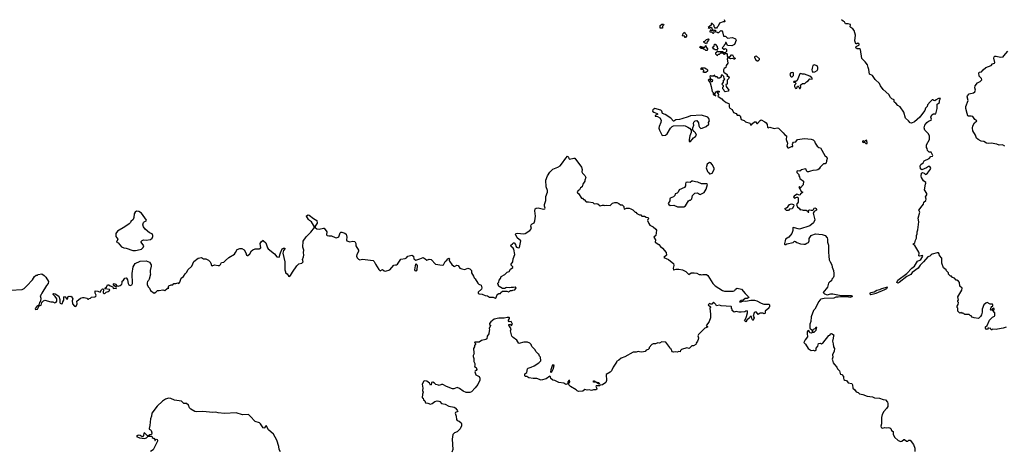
# Model space of a CAD drawing. Extents: x 1985742 to 2252716, y 78271 to 266492.
# Tile 22 of 250: x 2056606 to 2072616, y 139287 to 146300. Entities that reach past the tile are written whole.
import ezdxf

# ---------------------------------------------------------------- set-up
doc = ezdxf.new("R2010")
doc.units = 0

msp = doc.modelspace()

# ---------------------------------------------------------------- linework, layer by layer
at = {"layer": '0CON10XD'}
for points in [[(2067055, 146160), (2067022, 146162), (2067020, 146205), (2067045, 146230), (2067075, 146230), (2067080, 146215), (2067060, 146195), (2067060, 146165), (2067055, 146160)], [(2068063, 146305), (2068070, 146265), (2068045, 146267), (2067984, 146246), (2067962, 146195), (2067945, 146180), (2067935, 146160), (2067912, 146162), (2067910, 146175), (2067900, 146185), (2067898, 146208), (2067865, 146240), (2067852, 146238), (2067848, 146212), (2067800, 146175), (2067815, 146160), (2067845, 146180), (2067858, 146168), (2067862, 146152), (2067880, 146135), (2067865, 146120), (2067855, 146120), (2067845, 146130), (2067832, 146128), (2067830, 146105), (2067858, 146098), (2067875, 146080), (2067885, 146080), (2067898, 146092), (2067900, 146125), (2067905, 146130), (2067918, 146128), (2067922, 146102), (2067945, 146100), (2067955, 146090), (2067975, 146092), (2068005, 146122), (2068025, 146118), (2068034, 146104), (2068052, 146035), (2068075, 146030), (2068090, 146025), (2068115, 146000), (2068195, 146013), (2068245, 145989), (2068254, 145965), (2068231, 145899), (2068185, 145873), (2068115, 145880), (2068095, 145930), (2068085, 145930), (2068078, 145902), (2068062, 145888), (2068058, 145872), (2068030, 145845), (2068055, 145820), (2068065, 145820), (2068075, 145830), (2068088, 145828), (2068100, 145815), (2068098, 145782), (2068075, 145760), (2068055, 145760), (2068035, 145780), (2067965, 145780), (2067955, 145790), (2067945, 145790), (2067940, 145775), (2067922, 145758), (2067920, 145745), (2067942, 145722), (2067955, 145720), (2067962, 145738), (2067985, 145740), (2068005, 145760), (2068035, 145760), (2068055, 145740), (2068065, 145740), (2068075, 145750), (2068105, 145750), (2068110, 145745), (2068110, 145705), (2068122, 145692), (2068157, 145703), (2068182, 145728), (2068195, 145730), (2068217, 145687), (2068238, 145675), (2068235, 145660), (2068225, 145658), (2068195, 145668), (2068165, 145662), (2068135, 145680), (2068122, 145678), (2068110, 145665), (2068120, 145595), (2068093, 145557), (2068087, 145523), (2068062, 145508), (2068048, 145485), (2068048, 145465), (2068057, 145447), (2068108, 145408), (2068110, 145395), (2068102, 145382), (2068125, 145380), (2068140, 145355), (2068138, 145345), (2068110, 145315), (2068110, 145255), (2068090, 145245), (2068093, 145213), (2068136, 145154), (2068125, 145137), (2068075, 145130), (2068062, 145142), (2068058, 145158), (2068040, 145175), (2068040, 145205), (2068050, 145215), (2068050, 145225), (2068032, 145242), (2068030, 145255), (2068050, 145285), (2068050, 145315), (2068070, 145335), (2068060, 145345), (2068058, 145378), (2068035, 145400), (2068015, 145400), (2068010, 145395), (2068010, 145365), (2067985, 145350), (2067965, 145350), (2067945, 145370), (2067922, 145372), (2067910, 145385), (2067908, 145398)], [(2072645, 141306), (2072595, 141286), (2072507, 141273), (2072485, 141264), (2072425, 141270), (2072415, 141260), (2072405, 141260), (2072395, 141280), (2072363, 141287), (2072350, 141285), (2072347, 141273), (2072335, 141268), (2072321, 141271), (2072312, 141285), (2072313, 141307), (2072337, 141333), (2072375, 141420), (2072425, 141468), (2072455, 141480), (2072463, 141495), (2072460, 141535), (2072430, 141575), (2072450, 141585), (2072450, 141605), (2072435, 141610), (2072408, 141582), (2072395, 141580), (2072390, 141585), (2072400, 141625), (2072415, 141640), (2072427, 141643), (2072432, 141665), (2072425, 141680), (2072385, 141680), (2072335, 141703), (2072315, 141696), (2072284, 141665), (2072254, 141595), (2072254, 141545), (2072246, 141505), (2072229, 141475), (2072195, 141446), (2072125, 141456), (2072096, 141466), (2072075, 141490), (2072062, 141492), (2072047, 141507), (2071975, 141510), (2071965, 141520), (2071955, 141520), (2071945, 141530), (2071925, 141530), (2071915, 141540), (2071892, 141532), (2071860, 141565), (2071860, 141615), (2071850, 141625), (2071850, 141645), (2071868, 141672), (2071870, 141705), (2071860, 141715), (2071863, 141737), (2071870, 141745), (2071863, 141795), (2071928, 141905), (2071930, 141935), (2071895, 141970), (2071887, 142027), (2071869, 142049), (2071845, 142070), (2071835, 142070), (2071808, 142098), (2071775, 142110), (2071755, 142130), (2071742, 142132), (2071710, 142165), (2071710, 142185), (2071675, 142220), (2071670, 142235), (2071625, 142270), (2071602, 142345), (2071598, 142425), (2071565, 142470), (2071557, 142497), (2071545, 142510), (2071525, 142512), (2071445, 142490), (2071425, 142480), (2071405, 142459), (2071375, 142445), (2071305, 142364), (2071250, 142310), (2071215, 142265), (2071118, 142192), (2071099, 142161), (2071034, 142126), (2070905, 142027), (2070885, 142021), (2070870, 142030), (2070887, 142065), (2071032, 142178), (2071115, 142262), (2071155, 142295), (2071206, 142374), (2071245, 142391), (2071260, 142405), (2071290, 142455), (2071285, 142468), (2071245, 142457), (2071225, 142462), (2071234, 142505), (2071226, 142525), (2071160, 142630), (2071128, 142655), (2071159, 142675), (2071170, 142715), (2071189, 142751), (2071187, 142795), (2071198, 142822), (2071201, 142855), (2071212, 142888), (2071229, 143015), (2071216, 143075), (2071241, 143175), (2071224, 143206), (2071283, 143275), (2071300, 143300), (2071307, 143335), (2071339, 143361), (2071348, 143382), (2071336, 143424), (2071354, 143455), (2071354, 143475), (2071317, 143535), (2071334, 143625), (2071342, 143645), (2071340, 143655), (2071305, 143680), (2071272, 143735), (2071267, 143755), (2071271, 143805), (2071285, 143817), (2071314, 143804), (2071333, 143783), (2071345, 143788), (2071368, 143805), (2071418, 143872), (2071422, 143885), (2071406, 143916), (2071385, 143917), (2071352, 143895), (2071275, 143860), (2071255, 143878), (2071250, 143925), (2071260, 143945), (2071295, 143975), (2071315, 144004), (2071394, 144046), (2071424, 144076), (2071450, 144085), (2071452, 144095), (2071426, 144146), (2071395, 144150), (2071367, 144175), (2071361, 144205), (2071350, 144225), (2071350, 144265), (2071398, 144355), (2071400, 144405), (2071381, 144445), (2071326, 144505), (2071312, 144545), (2071326, 144585), (2071359, 144631), (2071385, 144652), (2071426, 144665), (2071434, 144685), (2071424, 144715), (2071439, 144755), (2071465, 144771), (2071505, 144772), (2071513, 144815), (2071527, 144857), (2071527, 144925), (2071539, 144941), (2071563, 144955), (2071562, 144985), (2071578, 145018), (2071545, 145018), (2071525, 145010), (2071515, 145000), (2071502, 144998), (2071485, 144980), (2071470, 144985), (2071455, 145000), (2071445, 144998), (2071409, 144965), (2071369, 144915), (2071362, 144888), (2071336, 144864), (2071323, 144825), (2071268, 144755), (2071244, 144715), (2071158, 144642), (2071105, 144619), (2071085, 144622), (2071058, 144658), (2071012, 144702), (2070983, 144795), (2070925, 144883), (2070885, 144908), (2070854, 144944), (2070835, 144954), (2070826, 144965), (2070828, 144998), (2070785, 145014), (2070765, 145035), (2070739, 145085), (2070648, 145168), (2070603, 145225), (2070585, 145261), (2070519, 145329), (2070475, 145392), (2070425, 145417), (2070415, 145490), (2070400, 145525), (2070394, 145565), (2070355, 145614), (2070299, 145669), (2070278, 145815), (2070260, 145825), (2070225, 145829), (2070204, 145845), (2070205, 145867), (2070250, 145885), (2070257, 145893), (2070257, 145905), (2070235, 145920), (2070215, 145908), (2070205, 145910), (2070195, 145922), (2070184, 145955), (2070199, 146049), (2070173, 146125), (2070155, 146149), (2070121, 146171), (2070112, 146185), (2070118, 146215), (2070113, 146223), (2070075, 146234), (2070033, 146235), (2070018, 146265), (2069994, 146274), (2069970, 146300)], [(2067435, 146010), (2067422, 146012), (2067420, 146025), (2067408, 146038), (2067395, 146030), (2067380, 146045), (2067390, 146055), (2067392, 146078), (2067415, 146100), (2067422, 146082), (2067450, 146055), (2067450, 146035), (2067435, 146010)], [(2067785, 145800), (2067765, 145800), (2067748, 145818), (2067725, 145820), (2067715, 145830), (2067685, 145830), (2067660, 145855), (2067685, 145870), (2067695, 145860), (2067708, 145858), (2067725, 145840), (2067735, 145850), (2067748, 145852), (2067752, 145868), (2067765, 145880), (2067770, 145855), (2067790, 145825), (2067785, 145800)], [(2067775, 145910), (2067742, 145922), (2067730, 145935), (2067730, 145945), (2067748, 145952), (2067772, 145978), (2067805, 145990), (2067810, 145985), (2067808, 145965), (2067782, 145938), (2067775, 145910)], [(2067945, 145810), (2067915, 145810), (2067905, 145820), (2067892, 145822), (2067870, 145855), (2067898, 145872), (2067905, 145900), (2067915, 145900), (2067950, 145865), (2067950, 145845), (2067960, 145835), (2067945, 145810)], [(2068595, 145632), (2068615, 145633), (2068635, 145652), (2068633, 145665), (2068586, 145706), (2068566, 145704), (2068554, 145696), (2068552, 145685), (2068575, 145650), (2068595, 145632)], [(2072625, 144247), (2072586, 144266), (2072535, 144263), (2072497, 144277), (2072405, 144294), (2072355, 144288), (2072325, 144293), (2072285, 144319), (2072238, 144328), (2072192, 144352), (2072164, 144374), (2072150, 144425), (2072106, 144496), (2072099, 144535), (2072106, 144574), (2072134, 144626), (2072167, 144655), (2072135, 144680), (2072106, 144726), (2072075, 144731), (2072035, 144733), (2072025, 144740), (2072010, 144775), (2071992, 144855), (2071991, 144889), (2072026, 144985), (2072014, 145045), (2072017, 145063), (2072047, 145093), (2072115, 145113), (2072135, 145129), (2072146, 145154), (2072135, 145195), (2072142, 145225), (2072179, 145275), (2072225, 145295), (2072247, 145315), (2072251, 145325), (2072246, 145346), (2072207, 145385), (2072204, 145436), (2072215, 145447), (2072245, 145452), (2072273, 145487), (2072318, 145525), (2072404, 145556), (2072425, 145583), (2072458, 145595), (2072463, 145605), (2072446, 145675), (2072453, 145695), (2072464, 145705), (2072485, 145709), (2072555, 145692), (2072596, 145694), (2072607, 145715), (2072675, 145789)], [(2069505, 145450), (2069535, 145453), (2069573, 145477), (2069583, 145497), (2069586, 145524), (2069575, 145548), (2069525, 145569), (2069504, 145555), (2069490, 145515), (2069488, 145485), (2069490, 145465), (2069505, 145450)], [(2067765, 145440), (2067725, 145440), (2067720, 145455), (2067730, 145465), (2067730, 145475), (2067715, 145490), (2067692, 145492), (2067682, 145508), (2067695, 145520), (2067745, 145520), (2067765, 145500), (2067775, 145500), (2067790, 145485), (2067790, 145465), (2067765, 145440)], [(2067908, 145398), (2067885, 145380), (2067855, 145380), (2067845, 145390), (2067830, 145375), (2067832, 145352), (2067852, 145332), (2067870, 145325), (2067868, 145292), (2067855, 145290), (2067842, 145302), (2067835, 145330), (2067815, 145330), (2067803, 145317), (2067832, 145272), (2067850, 145215), (2067864, 145134), (2067880, 145115), (2067882, 145085), (2067928, 145062), (2067928, 145068), (2067920, 145070), (2067900, 145095), (2067918, 145112), (2067922, 145128), (2067935, 145130), (2067945, 145140), (2067978, 145138), (2067978, 145122), (2067950, 145115), (2067970, 145085), (2067970, 145075), (2067960, 145065), (2067962, 145052), (2068023, 145013), (2068045, 144987), (2068068, 144978), (2068095, 144956), (2068136, 144936), (2068144, 144915), (2068144, 144885), (2068154, 144865), (2068190, 144840), (2068214, 144794), (2068254, 144774), (2068275, 144751), (2068305, 144749), (2068319, 144739), (2068335, 144680), (2068384, 144664), (2068408, 144638), (2068479, 144619), (2068495, 144588), (2068505, 144590), (2068524, 144616), (2068555, 144642), (2068575, 144640), (2068590, 144615), (2068605, 144612), (2068647, 144663), (2068665, 144672), (2068721, 144641), (2068742, 144622), (2068760, 144595), (2068767, 144555), (2068774, 144544), (2068805, 144554), (2068875, 144534), (2068925, 144544), (2068945, 144540), (2069022, 144462), (2069045, 144428), (2069073, 144413), (2069077, 144405), (2069071, 144355), (2069092, 144295), (2069082, 144245), (2069095, 144220), (2069115, 144216), (2069155, 144238), (2069180, 144240), (2069174, 144275), (2069178, 144295), (2069191, 144309), (2069225, 144316), (2069255, 144352), (2069365, 144371), (2069475, 144361), (2069510, 144350), (2069528, 144328), (2069542, 144295), (2069575, 144246), (2069602, 144222), (2069628, 144218), (2069699, 144095), (2069731, 144065), (2069737, 144045), (2069723, 144005), (2069720, 143970), (2069705, 143959), (2069675, 143957), (2069665, 143949), (2069621, 143905), (2069605, 143876), (2069585, 143861), (2069565, 143853), (2069505, 143851), (2069465, 143839), (2069435, 143828), (2069415, 143829), (2069402, 143845), (2069395, 143872), (2069385, 143878), (2069320, 143860), (2069291, 143839), (2069255, 143843), (2069245, 143838), (2069244, 143815), (2069273, 143785), (2069273, 143765), (2069287, 143747), (2069289, 143719), (2069349, 143675), (2069344, 143615), (2069305, 143570), (2069285, 143588), (2069274, 143575), (2069297, 143547), (2069315, 143507), (2069338, 143495), (2069303, 143467), (2069295, 143453), (2069285, 143451), (2069245, 143464), (2069235, 143461), (2069202, 143435), (2069190, 143415), (2069215, 143398), (2069227, 143413), (2069242, 143418), (2069255, 143416), (2069266, 143406), (2069263, 143335), (2069236, 143295), (2069254, 143254), (2069280, 143235), (2069295, 143210), (2069315, 143218), (2069345, 143207), (2069393, 143203), (2069412, 143195), (2069425, 143170), (2069435, 143170), (2069440, 143175), (2069430, 143195), (2069440, 143205), (2069455, 143210), (2069475, 143203), (2069505, 143207), (2069516, 143214), (2069525, 143240), (2069535, 143244), (2069555, 143233), (2069564, 143215), (2069561, 143205), (2069527, 143183), (2069508, 143155), (2069535, 143050), (2069515, 143000), (2069455, 142952), (2069285, 142897), (2069185, 142924), (2069175, 142920), (2069180, 142875), (2069160, 142825), (2069113, 142767), (2069057, 142735), (2069054, 142705), (2069040, 142665), (2069042, 142655), (2069048, 142648), (2069065, 142648), (2069080, 142660), (2069185, 142682), (2069205, 142699), (2069222, 142695), (2069245, 142677), (2069305, 142660), (2069355, 142650), (2069380, 142655), (2069405, 142671), (2069435, 142680), (2069444, 142705), (2069444, 142746), (2069475, 142791), (2069489, 142801), (2069545, 142822), (2069655, 142811), (2069705, 142791), (2069737, 142757), (2069742, 142732), (2069739, 142685), (2069756, 142636), (2069760, 142525), (2069761, 142455), (2069770, 142400), (2069782, 142365), (2069811, 142315), (2069818, 142278), (2069837, 142227), (2069846, 142175), (2069844, 142135), (2069834, 142106), (2069814, 142086), (2069806, 142055), (2069778, 142042), (2069759, 142021), (2069742, 141955), (2069670, 141865), (2069693, 141845), (2069735, 141830), (2069795, 141848), (2069827, 141847), (2069965, 141821), (2070125, 141817), (2070146, 141805), (2070136, 141795), (2070105, 141784), (2070065, 141799), (2069955, 141798), (2069915, 141790), (2069875, 141790), (2069845, 141773), (2069685, 141772), (2069635, 141760), (2069621, 141749), (2069594, 141715), (2069579, 141675), (2069534, 141596), (2069514, 141575), (2069475, 141470), (2069468, 141395), (2069454, 141355), (2069453, 141285), (2069492, 141255), (2069492, 141218), (2069482, 141208), (2069455, 141213), (2069437, 141247), (2069420, 141245), (2069413, 141227), (2069410, 141185), (2069416, 141165), (2069414, 141145), (2069380, 141100), (2069358, 141055), (2069385, 141027), (2069427, 140955), (2069475, 140926), (2069515, 140928), (2069535, 140920), (2069558, 140932), (2069556, 140965), (2069584, 140996), (2069595, 141036), (2069625, 141043), (2069645, 141033), (2069665, 141043), (2069765, 141168), (2069780, 141175), (2069794, 141196), (2069805, 141202), (2069850, 141175), (2069838, 141162), (2069836, 141124), (2069821, 141075), (2069833, 141035), (2069839, 140985), (2069856, 140955), (2069852, 140915), (2069825, 140855), (2069828, 140815), (2069818, 140785), (2069822, 140765), (2069836, 140725), (2069856, 140695), (2069892, 140655), (2069905, 140625), (2069936, 140596), (2069945, 140553), (2069955, 140540), (2069975, 140532), (2070002, 140502), (2070001, 140475), (2070008, 140455), (2070025, 140442), (2070048, 140438), (2070075, 140400), (2070136, 140386), (2070148, 140365), (2070153, 140313), (2070188, 140288), (2070208, 140255), (2070241, 140241), (2070260, 140220), (2070315, 140210), (2070385, 140183), (2070475, 140170), (2070508, 140158), (2070585, 140152), (2070645, 140128), (2070685, 140122), (2070718, 140085), (2070724, 140064), (2070721, 140015), (2070699, 139981), (2070655, 139936), (2070628, 139885), (2070619, 139835), (2070620, 139760), (2070622, 139735), (2070609, 139695), (2070615, 139674), (2070635, 139664), (2070675, 139671), (2070705, 139666), (2070735, 139674), (2070756, 139666), (2070769, 139655), (2070784, 139625), (2070808, 139608), (2070811, 139565), (2070831, 139515), (2070890, 139460), (2070935, 139446), (2070950, 139450), (2070985, 139478), (2070996, 139476), (2071025, 139450), (2071045, 139453), (2071065, 139468), (2071085, 139468), (2071137, 139395), (2071164, 139335), (2071160, 139285)], [(2069153, 145373), (2069165, 145374), (2069186, 145394), (2069190, 145425), (2069186, 145436), (2069174, 145444), (2069144, 145436), (2069127, 145413), (2069137, 145385), (2069153, 145373)], [(2069295, 145183), (2069306, 145204), (2069302, 145235), (2069308, 145242), (2069335, 145262), (2069375, 145263), (2069401, 145289), (2069429, 145305), (2069452, 145338), (2069490, 145335), (2069494, 145345), (2069489, 145355), (2069455, 145382), (2069365, 145413), (2069335, 145413), (2069305, 145424), (2069292, 145418), (2069246, 145314), (2069225, 145298), (2069195, 145298), (2069190, 145285), (2069215, 145280), (2069230, 145265), (2069204, 145235), (2069204, 145215), (2069215, 145191), (2069225, 145184), (2069240, 145185), (2069255, 145220), (2069265, 145222), (2069277, 145207), (2069284, 145184), (2069295, 145183)], [(2067505, 144318), (2067515, 144320), (2067562, 144378), (2067595, 144400), (2067612, 144425), (2067595, 144462), (2067571, 144481), (2067548, 144518), (2067550, 144545), (2067568, 144585), (2067562, 144615), (2067570, 144635), (2067592, 144658), (2067615, 144660), (2067642, 144622), (2067648, 144575), (2067658, 144555), (2067684, 144534), (2067705, 144540), (2067768, 144565), (2067810, 144605), (2067808, 144632), (2067820, 144655), (2067812, 144695), (2067796, 144716), (2067695, 144749), (2067515, 144738), (2067475, 144719), (2067375, 144687), (2067335, 144677), (2067275, 144672), (2067245, 144650), (2067235, 144650), (2067195, 144700), (2067100, 144760), (2067058, 144775), (2067045, 144812), (2067029, 144829), (2066935, 144858), (2066900, 144835), (2066898, 144815), (2066918, 144795), (2066970, 144775), (2066980, 144765), (2066940, 144745), (2066940, 144735), (2066975, 144728), (2067016, 144706), (2067036, 144666), (2067032, 144632), (2067004, 144565), (2067001, 144535), (2067009, 144505), (2067055, 144418), (2067105, 144423), (2067136, 144444), (2067190, 144540), (2067215, 144567), (2067235, 144578), (2067405, 144580), (2067426, 144576), (2067472, 144552), (2067498, 144535), (2067523, 144503), (2067523, 144465), (2067504, 144415), (2067492, 144355), (2067492, 144325), (2067505, 144318)], [(2070365, 144288), (2070385, 144290), (2070389, 144305), (2070375, 144340), (2070345, 144320), (2070335, 144320), (2070325, 144330), (2070313, 144327), (2070312, 144315), (2070323, 144303), (2070345, 144310), (2070365, 144288)], [(2063985, 142132), (2063996, 142106), (2064015, 142088), (2064058, 142018), (2064074, 142004), (2064112, 141985), (2064122, 141945), (2064117, 141923), (2064060, 141875), (2064060, 141855), (2064075, 141843), (2064125, 141839), (2064175, 141819), (2064215, 141812), (2064245, 141790), (2064305, 141792), (2064335, 141777), (2064352, 141785), (2064362, 141818), (2064381, 141839), (2064395, 141850), (2064425, 141850), (2064430, 141865), (2064455, 141890), (2064525, 141890), (2064555, 141880), (2064585, 141900), (2064615, 141900), (2064623, 141907), (2064655, 141913), (2064670, 141925), (2064678, 141945), (2064665, 141952), (2064635, 141947), (2064595, 141950), (2064565, 141942), (2064525, 141950), (2064510, 141945), (2064495, 141930), (2064455, 141930), (2064402, 141962), (2064390, 141975), (2064390, 141995), (2064380, 142005), (2064382, 142018), (2064397, 142033), (2064400, 142065), (2064426, 142094), (2064437, 142125), (2064495, 142160), (2064535, 142197), (2064565, 142210), (2064587, 142245), (2064623, 142275), (2064623, 142285), (2064600, 142310), (2064597, 142325), (2064624, 142365), (2064628, 142412), (2064658, 142485), (2064639, 142569), (2064629, 142589), (2064598, 142615), (2064590, 142635), (2064620, 142660), (2064635, 142672), (2064645, 142672), (2064667, 142647), (2064671, 142621), (2064684, 142605), (2064715, 142592), (2064734, 142596), (2064757, 142705), (2064694, 142755), (2064670, 142815), (2064672, 142825), (2064693, 142833), (2064805, 142818), (2064825, 142825), (2064901, 142875), (2064930, 142905), (2064919, 142945), (2064923, 142965), (2064941, 142985), (2064969, 143001), (2064983, 143033), (2064996, 143106), (2064982, 143195), (2064987, 143225), (2065005, 143237), (2065035, 143243), (2065125, 143222), (2065143, 143225), (2065151, 143235), (2065141, 143271), (2065141, 143295), (2065163, 143363), (2065164, 143426), (2065191, 143495), (2065189, 143525), (2065167, 143585), (2065164, 143695), (2065188, 143765), (2065227, 143825), (2065275, 143871), (2065355, 143904), (2065392, 143928), (2065415, 143951), (2065485, 144052), (2065515, 144080), (2065528, 144065), (2065533, 144043), (2065545, 144032), (2065615, 144052), (2065632, 144052), (2065744, 143904), (2065751, 143865), (2065749, 143829), (2065757, 143805), (2065796, 143766), (2065812, 143735), (2065797, 143695), (2065796, 143674), (2065763, 143625), (2065754, 143586), (2065725, 143567), (2065708, 143535), (2065685, 143522), (2065673, 143505), (2065678, 143485), (2065692, 143475), (2065742, 143402), (2065755, 143400), (2065775, 143380), (2065785, 143380), (2065815, 143340), (2065855, 143342), (2065925, 143330), (2065948, 143308), (2065985, 143312), (2066005, 143308), (2066045, 143278), (2066085, 143288), (2066107, 143287), (2066115, 143280), (2066155, 143288), (2066205, 143283), (2066245, 143318), (2066285, 143328), (2066315, 143328), (2066350, 143315), (2066375, 143290), (2066405, 143290), (2066430, 143265), (2066432, 143252), (2066435, 143220), (2066475, 143240), (2066515, 143238), (2066545, 143228), (2066575, 143210), (2066615, 143170), (2066625, 143170), (2066643, 143153), (2066685, 143130), (2066705, 143130), (2066725, 143110), (2066765, 143110), (2066795, 143090), (2066828, 143088), (2066830, 143075), (2066817, 143035), (2066836, 142986), (2066855, 142963), (2066905, 142932), (2066952, 142895), (2066961, 142881), (2066950, 142795), (2066918, 142765), (2066944, 142725), (2066939, 142685), (2066998, 142648), (2067025, 142616), (2067060, 142590), (2067116, 142516), (2067122, 142475), (2067080, 142435), (2067158, 142405), (2067188, 142375), (2067238, 142338), (2067243, 142305), (2067234, 142264), (2067237, 142237), (2067245, 142233), (2067282, 142248), (2067325, 142248), (2067385, 142236), (2067437, 142207), (2067485, 142160), (2067525, 142186), (2067575, 142189), (2067615, 142179), (2067655, 142157), (2067675, 142160), (2067695, 142152), (2067715, 142160), (2067775, 142157), (2067798, 142145), (2067877, 142015), (2067914, 141974), (2068035, 141897), (2068065, 141888), (2068205, 141887), (2068233, 141897), (2068248, 141922), (2068275, 141940), (2068345, 141920), (2068400, 141850), (2068459, 141799), (2068462, 141788), (2068435, 141772), (2068405, 141768), (2068368, 141742), (2068335, 141737), (2068310, 141715), (2068340, 141715), (2068376, 141734), (2068415, 141728), (2068495, 141744), (2068555, 141741), (2068594, 141734), (2068665, 141692), (2068708, 141678), (2068785, 141680), (2068800, 141665), (2068800, 141635), (2068790, 141625), (2068790, 141615), (2068730, 141565), (2068727, 141533), (2068720, 141525), (2068705, 141520), (2068695, 141530), (2068648, 141532), (2068615, 141510), (2068585, 141546), (2068565, 141550), (2068551, 141535), (2068530, 141485), (2068548, 141455), (2068535, 141418), (2068525, 141410), (2068509, 141445), (2068508, 141478), (2068485, 141478), (2068472, 141455), (2068431, 141419), (2068415, 141390), (2068398, 141405), (2068393, 141415), (2068407, 141433), (2068424, 141475), (2068441, 141535), (2068442, 141555), (2068435, 141567), (2068414, 141566), (2068395, 141552), (2068335, 141548), (2068298, 141548), (2068255, 141560), (2068225, 141550), (2068190, 141575), (2068190, 141595), (2068180, 141605), (2068180, 141635), (2068175, 141640), (2068015, 141648), (2067985, 141660), (2067935, 141652), (2067923, 141673), (2067885, 141710), (2067862, 141678), (2067845, 141678), (2067825, 141690), (2067802, 141665), (2067840, 141635), (2067840, 141625), (2067830, 141615), (2067840, 141515), (2067837, 141455), (2067818, 141395), (2067770, 141325), (2067790, 141315), (2067790, 141305), (2067745, 141290), (2067642, 141185), (2067633, 141165), (2067643, 141133), (2067639, 141105), (2067626, 141075), (2067604, 141045), (2067598, 141022), (2067565, 141002), (2067535, 141000), (2067492, 140958), (2067455, 140967), (2067365, 140943), (2067350, 140925), (2067347, 140903), (2067325, 140907), (2067295, 140898), (2067275, 140903), (2067235, 140898), (2067220, 140905), (2067212, 140918), (2067205, 140940), (2067191, 140951), (2067180, 140975), (2067115, 141060), (2067047, 141063), (2067007, 141043), (2066985, 141047), (2066945, 141032), (2066908, 141032), (2066885, 141020), (2066840, 140975), (2066840, 140955), (2066825, 140940), (2066795, 140930), (2066775, 140910), (2066725, 140900), (2066685, 140902), (2066665, 140910), (2066632, 140898), (2066583, 140897), (2066445, 140822), (2066385, 140800), (2066350, 140765), (2066310, 140745), (2066310, 140735), (2066258, 140655), (2066228, 140595), (2066205, 140572), (2066143, 140537), (2066148, 140435), (2066136, 140404), (2066081, 140369), (2066045, 140360), (2066032, 140348), (2065979, 140351), (2065975, 140340), (2065992, 140305), (2065990, 140295), (2065975, 140288), (2065937, 140287), (2065905, 140277), (2065865, 140283), (2065835, 140278), (2065795, 140290), (2065765, 140262), (2065695, 140258), (2065671, 140271), (2065655, 140288), (2065565, 140338), (2065538, 140365), (2065530, 140385), (2065545, 140402), (2065549, 140421), (2065545, 140442), (2065535, 140436), (2065521, 140415), (2065520, 140385), (2065485, 140370), (2065452, 140392), (2065375, 140402), (2065310, 140435), (2065275, 140442), (2065245, 140470), (2065237, 140495), (2065225, 140508), (2065167, 140463), (2065085, 140440), (2065015, 140467), (2064985, 140472), (2064955, 140470), (2064883, 140483), (2064855, 140500), (2064833, 140503), (2064820, 140515), (2064822, 140545), (2064850, 140565), (2064863, 140627), (2064875, 140640), (2064925, 140652), (2064970, 140675), (2065050, 140725), (2065080, 140755), (2065077, 140817), (2065060, 140835), (2065050, 140865), (2065035, 140870), (2065002, 140905), (2064985, 140940), (2064935, 140990), (2064925, 141020), (2064902, 141045), (2064865, 141060), (2064805, 141060), (2064725, 141040), (2064692, 141095), (2064630, 141135), (2064610, 141155), (2064588, 141245), (2064600, 141275), (2064560, 141335), (2064560, 141345), (2064585, 141350), (2064590, 141335), (2064605, 141330), (2064620, 141355), (2064595, 141398), (2064565, 141393), (2064554, 141404), (2064552, 141415), (2064568, 141442), (2064570, 141455), (2064565, 141460), (2064535, 141462), (2064485, 141451), (2064395, 141452), (2064320, 141435), (2064265, 141390), (2064248, 141362), (2064248, 141348), (2064260, 141335), (2064260, 141325), (2064238, 141285), (2064248, 141255), (2064240, 141245), (2064232, 141198), (2064208, 141155), (2064203, 141115), (2064185, 141102), (2064115, 141086), (2064075, 141058), (2064005, 141060), (2064000, 141055), (2064018, 141038), (2064020, 141025), (2064000, 141005), (2064000, 140985), (2063983, 140955), (2063988, 140888), (2063998, 140875), (2063978, 140845), (2063978, 140825), (2063989, 140795), (2063993, 140745), (2064007, 140713), (2064008, 140685), (2064000, 140665), (2064026, 140646), (2064039, 140615), (2064030, 140600), (2064011, 140589), (2064008, 140578), (2064025, 140530), (2064075, 140500), (2064087, 140477), (2064090, 140445), (2064058, 140372), (2064015, 140318), (2063952, 140255), (2063925, 140243), (2063865, 140243), (2063815, 140262), (2063760, 140305), (2063722, 140322), (2063665, 140302), (2063645, 140302), (2063545, 140338), (2063485, 140372), (2063465, 140372), (2063427, 140357), (2063415, 140360)], [(2067835, 143793), (2067865, 143808), (2067896, 143864), (2067899, 143885), (2067868, 143948), (2067845, 143972), (2067825, 143978), (2067785, 143952), (2067769, 143895), (2067789, 143835), (2067809, 143819), (2067824, 143794), (2067835, 143793)], [(2067405, 143260), (2067433, 143277), (2067481, 143359), (2067495, 143370), (2067515, 143368), (2067535, 143390), (2067547, 143445), (2067585, 143482), (2067625, 143488), (2067658, 143465), (2067672, 143462), (2067715, 143479), (2067735, 143494), (2067766, 143545), (2067792, 143622), (2067775, 143633), (2067692, 143632), (2067635, 143661), (2067594, 143664), (2067553, 143677), (2067533, 143677), (2067506, 143654), (2067465, 143662), (2067440, 143655), (2067430, 143635), (2067432, 143598), (2067418, 143575), (2067327, 143535), (2067313, 143495), (2067295, 143480), (2067265, 143472), (2067258, 143445), (2067239, 143421), (2067182, 143398), (2067177, 143385), (2067180, 143355), (2067152, 143315), (2067160, 143295), (2067185, 143280), (2067245, 143288), (2067305, 143260), (2067405, 143260)], [(2069105, 143200), (2069075, 143200), (2069055, 143220), (2069055, 143238), (2069075, 143242), (2069095, 143257), (2069125, 143298), (2069155, 143308), (2069187, 143295), (2069194, 143285), (2069189, 143265), (2069165, 143228), (2069125, 143223), (2069105, 143200)], [(2058491, 142551), (2058515, 142554), (2058587, 142573), (2058615, 142598), (2058623, 142625), (2058580, 142685), (2058582, 142698), (2058595, 142712), (2058617, 142723), (2058665, 142719), (2058735, 142731), (2058761, 142749), (2058772, 142775), (2058773, 142795), (2058759, 142819), (2058715, 142839), (2058644, 142894), (2058619, 142935), (2058610, 142965), (2058617, 143003), (2058632, 143018), (2058665, 143034), (2058669, 143045), (2058585, 143156), (2058545, 143181), (2058505, 143188), (2058482, 143175), (2058470, 143145), (2058462, 143088), (2058450, 143055), (2058415, 143020), (2058408, 143005), (2058385, 142982), (2058315, 142933), (2058194, 142866), (2058172, 142825), (2058172, 142775), (2058202, 142735), (2058182, 142685), (2058205, 142672), (2058261, 142611), (2058301, 142591), (2058335, 142586), (2058445, 142552), (2058491, 142551)], [(2056455, 141906), (2056648, 141915), (2056677, 141933), (2056723, 141975), (2056813, 142075), (2056848, 142125), (2056875, 142150), (2056895, 142150), (2056905, 142160), (2056965, 142168), (2057006, 142146), (2057034, 142114), (2057072, 142045), (2057070, 142015), (2057041, 141979), (2056965, 141855), (2056958, 141835), (2056940, 141815), (2056951, 141775), (2056944, 141725), (2056929, 141705), (2056918, 141662), (2056885, 141642), (2056860, 141605), (2056865, 141592), (2056895, 141594), (2056915, 141640), (2056922, 141648), (2056958, 141662), (2056968, 141702), (2056995, 141731), (2057015, 141741), (2057115, 141716), (2057145, 141716), (2057175, 141701), (2057200, 141710), (2057212, 141725), (2057210, 141765), (2057185, 141802), (2057150, 141835), (2057150, 141845), (2057161, 141849), (2057182, 141845), (2057240, 141805), (2057258, 141755), (2057257, 141705), (2057265, 141692), (2057287, 141683), (2057302, 141688), (2057306, 141715), (2057322, 141745), (2057323, 141785), (2057335, 141802), (2057345, 141798), (2057377, 141753), (2057386, 141764), (2057395, 141802), (2057413, 141807), (2057435, 141800), (2057445, 141808), (2057472, 141765), (2057459, 141731), (2057463, 141683), (2057495, 141643), (2057519, 141641), (2057526, 141644), (2057539, 141685), (2057536, 141725), (2057596, 141774), (2057635, 141786), (2057655, 141786), (2057697, 141777), (2057715, 141760), (2057725, 141760), (2057735, 141770), (2057760, 141775), (2057775, 141790), (2057830, 141795), (2057842, 141805), (2057850, 141825), (2057834, 141854), (2057834, 141896), (2057875, 141890), (2057915, 141870), (2057935, 141911), (2057955, 141926), (2057968, 141922), (2057965, 141860), (2057975, 141850), (2057985, 141850), (2057996, 141854), (2058010, 141875), (2058045, 141881), (2058072, 141905), (2058065, 141916), (2057998, 141928), (2057990, 141935), (2058016, 141954), (2058035, 141994), (2058055, 141994), (2058075, 141976), (2058120, 141960), (2058125, 141930), (2058145, 141937), (2058175, 141932), (2058180, 141945), (2058176, 141956), (2058134, 141984), (2058133, 142007), (2058145, 142011), (2058165, 142005), (2058186, 141976), (2058205, 141972), (2058240, 141980), (2058268, 142002), (2058273, 142025), (2058271, 142049), (2058292, 142065), (2058315, 142100), (2058335, 142108), (2058345, 142102), (2058357, 142075), (2058371, 142011), (2058381, 141991), (2058405, 141981), (2058430, 141990), (2058443, 142015), (2058435, 142175), (2058454, 142285), (2058485, 142339), (2058565, 142374), (2058665, 142384), (2058718, 142358), (2058746, 142315), (2058746, 142295), (2058726, 142224), (2058726, 142186), (2058733, 142165), (2058713, 142085), (2058700, 142060), (2058684, 142045), (2058677, 142025), (2058677, 141995), (2058697, 141957), (2058715, 141940), (2058735, 141898), (2058795, 141858), (2058820, 141870), (2058845, 141902), (2058875, 141897), (2058935, 141908), (2058968, 141902), (2059005, 141932), (2059030, 141935), (2059020, 141955), (2059034, 141976), (2059068, 141992), (2059095, 141992), (2059115, 142013), (2059145, 142013), (2059175, 142023), (2059195, 142012), (2059212, 142035), (2059232, 142098), (2059268, 142125), (2059295, 142168), (2059322, 142195), (2059342, 142235), (2059403, 142297), (2059440, 142370), (2059510, 142425), (2059565, 142437), (2059596, 142416), (2059635, 142412), (2059674, 142394), (2059705, 142363), (2059716, 142345), (2059724, 142305), (2059735, 142301), (2059775, 142315), (2059835, 142305), (2059853, 142307), (2059869, 142321), (2059885, 142354), (2059925, 142361), (2059954, 142386), (2060005, 142434), (2060099, 142491), (2060118, 142515), (2060144, 142566), (2060187, 142583), (2060220, 142580), (2060255, 142558), (2060283, 142513), (2060296, 142475), (2060305, 142466), (2060315, 142469), (2060349, 142495), (2060378, 142542), (2060395, 142559), (2060435, 142576), (2060500, 142575), (2060525, 142592), (2060516, 142665), (2060530, 142690), (2060565, 142720), (2060570, 142705), (2060607, 142675), (2060634, 142595), (2060646, 142575), (2060750, 142495), (2060788, 142448), (2060825, 142443), (2060845, 142513), (2060875, 142574), (2060895, 142587), (2060918, 142585), (2060916, 142575), (2060898, 142552), (2060886, 142505), (2060918, 142365), (2060915, 142305), (2060915, 142235), (2060929, 142205), (2060930, 142185), (2060955, 142171), (2060985, 142129), (2061011, 142145), (2061041, 142199), (2061112, 142298), (2061145, 142331), (2061195, 142344), (2061216, 142364), (2061204, 142405), (2061223, 142445), (2061228, 142475), (2061223, 142515), (2061228, 142555), (2061210, 142605), (2061218, 142702), (2061266, 142774), (2061341, 142845), (2061400, 142925), (2061400, 142935), (2061353, 143013), (2061320, 143035), (2061302, 143055), (2061270, 143105), (2061270, 143115), (2061295, 143127), (2061315, 143126), (2061385, 143068), (2061436, 143036), (2061441, 142995), (2061412, 142945), (2061410, 142925), (2061439, 142899), (2061474, 142894), (2061545, 142914), (2061558, 142912), (2061598, 142855), (2061596, 142805), (2061604, 142794), (2061635, 142787), (2061675, 142790), (2061735, 142760), (2061755, 142758), (2061796, 142774), (2061816, 142834), (2061827, 142845), (2061845, 142848), (2061895, 142833), (2061916, 142815), (2061923, 142765), (2061918, 142725), (2061928, 142708), (2061975, 142692), (2062025, 142702), (2062055, 142694), (2062073, 142665), (2062074, 142625), (2062117, 142555), (2062116, 142534), (2062089, 142485), (2062083, 142455), (2062091, 142431), (2062115, 142408), (2062135, 142400), (2062181, 142409), (2062225, 142406), (2062355, 142387), (2062372, 142372), (2062390, 142330), (2062445, 142240), (2062465, 142220), (2062505, 142242), (2062535, 142220), (2062555, 142214), (2062624, 142236), (2062691, 142309), (2062715, 142318), (2062735, 142314), (2062752, 142328), (2062801, 142409), (2062875, 142419), (2062895, 142431), (2062920, 142460), (2062985, 142472), (2063007, 142457), (2063016, 142415), (2063045, 142393), (2063115, 142414), (2063165, 142437), (2063202, 142415), (2063225, 142392), (2063265, 142408), (2063295, 142402), (2063365, 142330), (2063475, 142311), (2063495, 142317), (2063525, 142371), (2063554, 142395), (2063567, 142415), (2063585, 142423), (2063596, 142415), (2063590, 142395), (2063596, 142375), (2063635, 142322), (2063665, 142293), (2063675, 142291), (2063715, 142309), (2063736, 142306), (2063762, 142265), (2063795, 142249), (2063845, 142242), (2063895, 142263), (2063925, 142254), (2063952, 142225), (2063954, 142185), (2063985, 142132)], [(2063045, 142214), (2063035, 142218), (2063029, 142235), (2063045, 142332), (2063055, 142330), (2063068, 142305), (2063062, 142235), (2063055, 142218), (2063045, 142214)], [(2070445, 141834), (2070535, 141857), (2070675, 141914), (2070705, 141931), (2070718, 141955), (2070617, 141925), (2070589, 141911), (2070545, 141901), (2070498, 141872), (2070445, 141862), (2070432, 141855), (2070430, 141845), (2070445, 141834)], [(2069505, 141220), (2069525, 141223), (2069556, 141255), (2069567, 141297), (2069553, 141297), (2069533, 141277), (2069510, 141265), (2069500, 141245), (2069500, 141225), (2069505, 141220)], [(2065245, 140568), (2065242, 140572), (2065246, 140615), (2065265, 140668), (2065285, 140696), (2065290, 140675), (2065277, 140615), (2065255, 140573), (2065245, 140568)], [(2063415, 140360), (2063375, 140372), (2063352, 140395), (2063325, 140410), (2063300, 140405), (2063296, 140364), (2063285, 140360), (2063270, 140395), (2063225, 140427), (2063195, 140432), (2063180, 140425), (2063150, 140375), (2063159, 140315), (2063157, 140275), (2063167, 140245), (2063157, 140215), (2063150, 140155), (2063165, 140150), (2063172, 140125), (2063194, 140104), (2063205, 140074), (2063245, 140070), (2063285, 140053), (2063315, 140066), (2063355, 140098), (2063395, 140106), (2063422, 140102), (2063437, 140095), (2063465, 140063), (2063525, 140050), (2063585, 140020), (2063670, 140005), (2063688, 139995), (2063722, 139955), (2063728, 139935), (2063694, 139916), (2063688, 139905), (2063702, 139855), (2063708, 139805), (2063720, 139785), (2063750, 139775), (2063785, 139750), (2063792, 139732), (2063792, 139698), (2063766, 139654), (2063720, 139605), (2063674, 139586), (2063651, 139559), (2063640, 139485), (2063648, 139315), (2063632, 139275)], [(2066025, 140378), (2065975, 140410), (2065935, 140410), (2065935, 140432), (2065945, 140434), (2065976, 140416), (2066022, 140405), (2066032, 140385), (2066025, 140378)], [(2060845, 139280), (2060828, 139315), (2060820, 139365), (2060785, 139470), (2060762, 139515), (2060732, 139565), (2060652, 139635), (2060615, 139708), (2060585, 139667), (2060575, 139662), (2060565, 139668), (2060520, 139735), (2060505, 139747), (2060435, 139770), (2060355, 139860), (2060325, 139882), (2060227, 139877), (2060125, 139909), (2059935, 139900), (2059835, 139910), (2059795, 139922), (2059745, 139918), (2059585, 139932), (2059483, 139927), (2059452, 139935), (2059391, 139971), (2059367, 139995), (2059353, 140035), (2059316, 140066), (2059275, 140061), (2059235, 140099), (2059125, 140119), (2059065, 140144), (2059025, 140150), (2058975, 140133), (2058930, 140100), (2058839, 140021), (2058755, 139905), (2058750, 139855), (2058733, 139815), (2058722, 139708), (2058710, 139655), (2058712, 139645), (2058735, 139637), (2058742, 139622), (2058754, 139585), (2058749, 139561), (2058720, 139555), (2058702, 139538), (2058685, 139537), (2058635, 139587), (2058625, 139583), (2058619, 139541), (2058605, 139522), (2058595, 139522), (2058566, 139546), (2058545, 139548), (2058525, 139544), (2058503, 139525), (2058555, 139503), (2058635, 139497), (2058666, 139504), (2058695, 139530), (2058755, 139530), (2058762, 139512), (2058775, 139500), (2058788, 139498), (2058800, 139485), (2058802, 139462), (2058808, 139462), (2058812, 139478), (2058825, 139482), (2058839, 139479), (2058846, 139466), (2058845, 139450), (2058778, 139312), (2058734, 139286)]]:
    msp.add_lwpolyline(points, dxfattribs=at)

doc.saveas('drawing.dxf')
